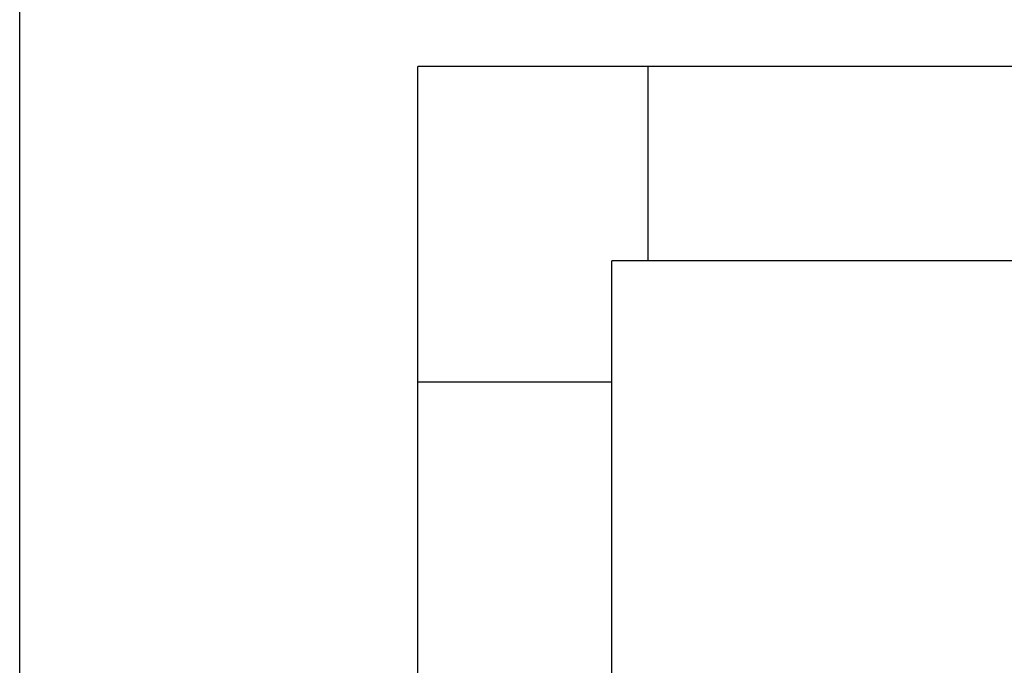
# Model space of a CAD drawing. Header units: millimetres. Extents: x 0 to 1189, y 0 to 841.
# Tile 64 of 184: x 625 to 641, y 330 to 341. Entities that reach past the tile are written whole.
import ezdxf
from ezdxf.enums import TextEntityAlignment as Align

# ---------------------------------------------------------------- set-up
doc = ezdxf.new("R2010")
doc.units = ezdxf.units.MM
doc.header["$LTSCALE"] = 65.395
doc.layers.get('0').update_dxf_attribs({"linetype": 'CONTINUOUS'})
for name, color, linetype in [('8M32E_GENSET_GRUNDRAHMEN_ABL1726', 7, 'CONTINUOUS'), ('8M32E_GENSET_GRUNDRAHMEN_T1_PBL1727', 7, 'CONTINUOUS'), ('oben_15_VBL1723', 7, 'CONTINUOUS')]:
    doc.layers.add(name, color=color, linetype=linetype)
doc.styles.get("Standard").update_dxf_attribs({"font": 'txt', "width": 0.6})
doc.dimstyles.new('DIMSTYLE_4', dxfattribs={"dimtxt": 3.5, "dimasz": 3.5, "dimexe": 1.8, "dimexo": 0, "dimgap": 0.875, "dimtad": 1, "dimdec": 0, "dimlfac": 25, "dimdsep": 46, "dimtxsty": 'Standard', "dimblk": '_FILLED', "dimblk1": '_FILLED', "dimblk2": '_FILLED', "dimcen": 0.09, "dimadec": 0, "dimazin": 0, "dimtp": 2, "dimtm": 2, "dimtfac": 1, "dimtdec": 0, "dimtofl": 0, "dimtmove": 0, "dimatfit": 3, "dimldrblk": '_FILLED', "dimfxl": 1, "dimtolj": 1, "dimarcsym": 0})

# ---------------------------------------------------------------- blocks, each defined once
blk = doc.blocks.new('_FILLED')
at = {"color": 0, "linetype": 'ByBlock'}
blk.add_solid([(0, 0), (-1, 0.1671), (-1, -0.1671)], dxfattribs=at)
blk = doc.blocks.new('*D15')
at = {"color": 2, "linetype": 'Continuous'}
for p, q in [((625.179, 298.937), (625.179, 365.017)), ((1060.23, 300.061), (1060.23, 365.017)), ((625.179, 363.217), (842.705, 363.217)), ((1060.23, 363.217), (842.705, 363.217))]:
    blk.add_line(p, q, dxfattribs=at)
at = {"color": 2, "linetype": 'Continuous', "xscale": 3.5, "yscale": 3.5, "zscale": 3.5, "rotation": 180}
blk.add_blockref('_FILLED', (625.179, 363.217), dxfattribs=at)
at = {"color": 2, "linetype": 'Continuous', "xscale": 3.5, "yscale": 3.5, "zscale": 3.5}
blk.add_blockref('_FILLED', (1060.23, 363.217), dxfattribs=at)
at = {"color": 2, "linetype": 'Continuous', "width": 0.647619}
blk.add_text('10876', height=3.5, dxfattribs=at).set_placement((842.705, 364.092), align=Align.CENTER)
blk = doc.blocks.new('8M32E_GENSET_GRUNDRAHMEN_T1_PBL1727', base_point=(813.219, 294.137))
at = {"layer": '8M32E_GENSET_GRUNDRAHMEN_T1_PBL1727', "color": 7, "linetype": 'Continuous'}
for p, q in [((631.739, 326.137), (631.739, 339.937)), ((705.019, 339.937), (631.739, 339.937)), ((635.539, 336.737), (635.539, 339.937)), ((634.939, 315.125), (634.939, 336.737)), ((815.019, 336.737), (634.939, 336.737)), ((634.939, 334.737), (631.739, 334.737))]:
    blk.add_line(p, q, dxfattribs=at)
blk = doc.blocks.new('8M32E_GENSET_GRUNDRAHMEN_ABL1726', base_point=(813.219, 294.137))
at = {"layer": '8M32E_GENSET_GRUNDRAHMEN_T1_PBL1727'}
blk.add_blockref('8M32E_GENSET_GRUNDRAHMEN_T1_PBL1727', (813.219, 294.137), dxfattribs=at)
blk = doc.blocks.new('OBEN_15_VBL1723', base_point=(841.392, 294.137))
at = {"layer": '8M32E_GENSET_GRUNDRAHMEN_ABL1726'}
blk.add_blockref('8M32E_GENSET_GRUNDRAHMEN_ABL1726', (813.219, 294.137), dxfattribs=at)

msp = doc.modelspace()

# ---------------------------------------------------------------- block references
at = {"layer": 'oben_15_VBL1723'}
msp.add_blockref('OBEN_15_VBL1723', (841.3924, 294.13694), dxfattribs=at)

# ---------------------------------------------------------------- dimensions: what is measured, and where the dimension line sits
at = {"color": 2, "linetype": 'Continuous'}
dim = msp.add_linear_dim(base=(1060.23025, 363.21732), p1=(625.17927, 298.93694), p2=(1060.23025, 300.06144), dimstyle='DIMSTYLE_4', dxfattribs=at)
dim.commit()
dim.dimension.update_dxf_attribs({"geometry": '*D15', "text_midpoint": (842.37141, 363.21732), "dimtype": 160})

doc.saveas('drawing.dxf')
